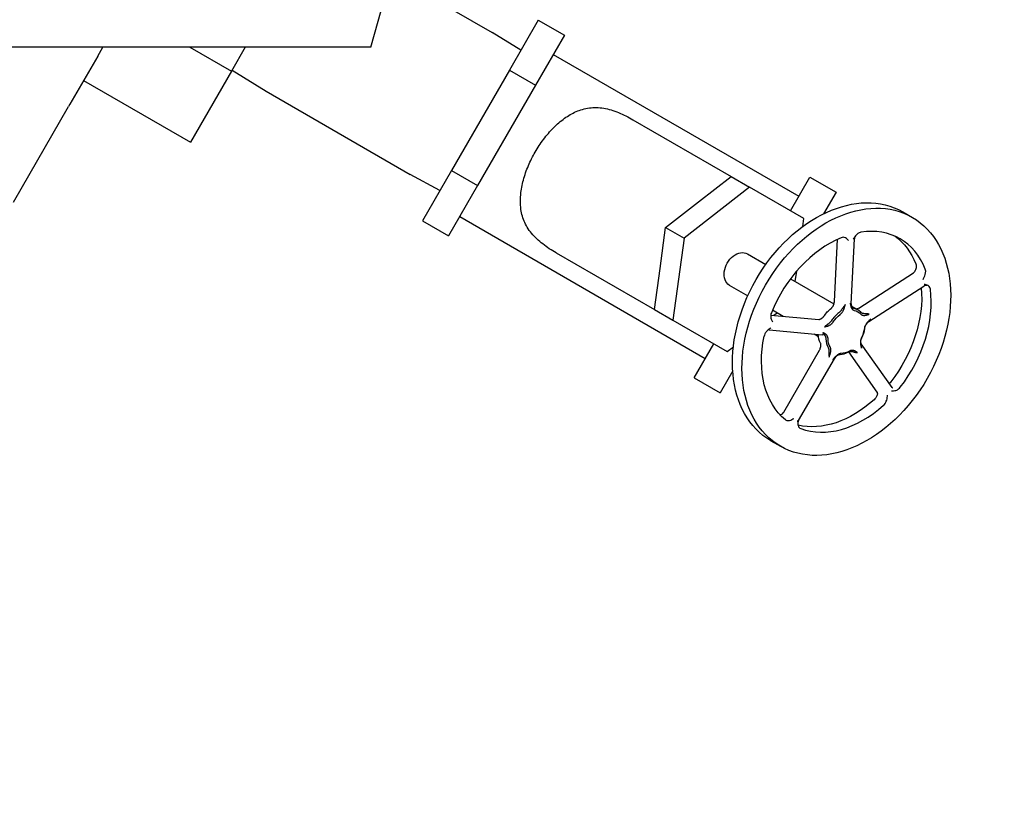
# Model space of a CAD drawing. Extents: x 1 to 669, y 0 to 417.
# Tile 113 of 256: x 99.17 to 109.15, y 312.45 to 320.39. Entities that reach past the tile are written whole.
import ezdxf

# ---------------------------------------------------------------- set-up
doc = ezdxf.new("R2010")
doc.units = 0
doc.header["$LTSCALE"] = 12
doc.header["$MEASUREMENT"] = 0
doc.layers.add('D', color=2, linetype='CONTINUOUS')
doc.layers.add('Q', color=4, linetype='CONTINUOUS')
doc.styles.get("Standard").update_dxf_attribs({"font": 'SIMPLEX.SHX', "width": 0.875})
doc.dimstyles.new('STANDARD$0', dxfattribs={"dimscale": 32, "dimtxt": 0.09375, "dimasz": 0.0625, "dimexe": 0.03125, "dimexo": 0.03125, "dimgap": 0.03125, "dimtad": 1, "dimtih": 1, "dimtoh": 1, "dimdec": 4, "dimzin": 12, "dimdsep": 46, "dimlunit": 5, "dimtxsty": 'Standard', "dimcen": -0.03125, "dimclrd": 256, "dimclre": 256, "dimclrt": 256, "dimadec": 0, "dimazin": 0, "dimtfac": 0.875, "dimtdec": 4, "dimtofl": 0, "dimtmove": 0, "dimatfit": 3, "dimfxl": 1, "dimtolj": 1, "dimtzin": 12, "dimlwd": 13, "dimlwe": 13, "dimarcsym": 0})

# ---------------------------------------------------------------- blocks, each defined once
blk = doc.blocks.new('*D66')
at = {"layer": 'D', "lineweight": 13, "transparency": 16777216}
for p, q in [((155.735, 359.4009), (155.735, 291.8262)), ((54.6353, 355.7061), (54.6353, 291.8262)), ((56.6353, 292.8262), (153.735, 292.8262))]:
    blk.add_line(p, q, dxfattribs=at)
at = {"layer": 'D', "transparency": 16777216}
for points in [[(56.6353, 293.1595), (56.6353, 292.4928), (54.6353, 292.8262)], [(153.735, 293.1595), (153.735, 292.4928), (155.735, 292.8262)]]:
    blk.add_solid(points, dxfattribs=at)
at = {"layer": 'D', "transparency": 16777216, "insert": (105.1851, 295.3262), "char_height": 3, "attachment_point": 5}
blk.add_mtext('\\A1;101{}{\\C2;%%p1}', dxfattribs=at)
blk = doc.blocks.new('*D70')
at = {"layer": 'D', "lineweight": 13, "transparency": 16777216}
for p, q in [((82.8025, 359.8879), (82.8025, 298.5359)), ((148.8025, 359.8879), (148.8025, 298.5359)), ((146.8025, 299.5359), (84.8025, 299.5359))]:
    blk.add_line(p, q, dxfattribs=at)
at = {"layer": 'D', "transparency": 16777216}
for points in [[(84.8025, 299.8693), (84.8025, 299.2026), (82.8025, 299.5359)], [(146.8025, 299.8693), (146.8025, 299.2026), (148.8025, 299.5359)]]:
    blk.add_solid(points, dxfattribs=at)
at = {"layer": 'D', "transparency": 16777216, "insert": (115.8025, 302.0359), "char_height": 3, "attachment_point": 5}
blk.add_mtext('\\A1;66', dxfattribs=at)

msp = doc.modelspace()

# ---------------------------------------------------------------- linework, layer by layer
at = {"layer": 'Q'}
for p, q in [((102.73435, 320.11287), (103.35935, 322.36287)), ((102.93952, 320.85148), (103.96193, 320.2612)), ((104.4295, 320.38731), (104.13625, 319.87938)), ((104.4295, 320.38731), (104.69338, 320.23496)), ((104.25266, 320.08101), (103.96193, 320.2612)), ((104.69338, 320.23496), (104.40013, 319.72703)), ((102.73435, 320.11287), (97.23435, 320.11287)), ((99.96512, 320.02277), (100.01714, 320.11287)), ((100.89896, 320.11287), (101.32013, 319.86971)), ((101.46051, 320.11287), (101.32013, 319.86971)), ((104.58078, 320.03993), (107.06939, 318.60313)), ((99.96512, 320.02277), (99.68426, 319.5363)), ((101.32013, 319.86971), (100.90516, 319.15096)), ((101.32647, 319.88069), (101.67333, 319.66572)), ((104.13625, 319.87938), (103.54975, 318.86353)), ((104.13625, 319.87938), (104.40013, 319.72703)), ((99.82262, 319.77596), (100.90516, 319.15096)), ((101.67333, 319.66572), (103.13193, 318.8236)), ((104.40013, 319.72703), (103.81363, 318.71118)), ((99.11164, 318.54449), (99.66971, 319.5111)), ((99.68426, 319.5363), (99.66971, 319.5111)), ((105.38817, 319.37771), (106.38368, 318.80295)), ((103.54975, 318.86353), (103.2565, 318.35561)), ((103.54975, 318.86353), (103.81363, 318.71118)), ((103.43334, 318.66191), (103.13193, 318.8236)), ((106.05165, 318.54547), (106.38368, 318.80295)), ((106.38368, 318.80295), (106.57027, 318.69523)), ((106.98449, 318.45607), (107.18199, 318.79816)), ((107.18199, 318.79816), (107.44587, 318.64581)), ((103.81363, 318.71118), (103.52038, 318.20326)), ((106.57027, 318.69523), (105.9062, 318.18027)), ((107.1204, 318.37761), (106.57027, 318.69523)), ((107.44587, 318.64581), (107.31883, 318.42577)), ((105.71962, 318.28799), (106.05165, 318.54547)), ((108.12325, 318.44467), (108.21939, 318.38916)), ((103.2565, 318.35561), (103.52038, 318.20326)), ((103.63298, 318.39829), (106.12159, 316.96149)), ((107.10946, 318.29764), (107.1204, 318.37761)), ((105.66265, 317.87171), (105.71962, 318.28799)), ((105.71962, 318.28799), (105.9062, 318.18027)), ((105.9062, 318.18027), (105.79227, 317.34769)), ((107.43089, 317.53753), (107.4618, 318.16755)), ((107.60052, 317.51499), (107.63283, 318.17368)), ((104.61017, 318.03017), (105.60568, 317.45542)), ((106.54758, 318.0207), (106.73436, 317.91286)), ((105.60568, 317.45542), (105.66265, 317.87171)), ((107.03319, 317.74033), (107.04756, 317.84535)), ((106.98538, 317.76794), (107.42498, 317.51413)), ((107.67564, 317.47162), (108.22992, 317.82894)), ((106.36508, 317.7046), (106.55186, 317.59676)), ((107.77997, 317.33599), (108.33425, 317.69331)), ((105.60568, 317.45542), (105.79227, 317.34769)), ((106.80288, 317.45184), (106.91169, 317.38902)), ((107.43512, 317.50828), (107.43514, 317.50827)), ((107.50987, 317.46512), (107.50987, 317.46512)), ((107.66608, 317.45288), (107.60567, 317.48775)), ((105.79227, 317.34769), (106.3424, 317.03007)), ((106.78504, 317.40081), (107.2731, 317.35536)), ((106.81669, 317.39787), (106.85069, 317.42424)), ((106.76957, 317.25149), (107.30728, 317.20141)), ((107.22305, 317.20926), (107.26819, 317.18319)), ((106.00899, 316.76646), (106.20649, 317.10854)), ((106.3424, 317.03007), (106.40618, 317.07953)), ((106.91726, 316.41832), (107.27899, 317.04487)), ((107.34519, 317.13873), (107.3452, 317.13873)), ((108.01333, 316.66762), (107.7011, 317.10825)), ((107.06752, 316.33156), (107.42926, 316.95811)), ((107.86292, 316.62024), (107.57437, 317.02746)), ((106.00899, 316.76646), (106.27287, 316.61411)), ((106.39991, 316.83415), (106.27287, 316.61411)), ((106.78575, 316.12805), (106.88189, 316.07254))]:
    msp.add_line(p, q, dxfattribs=at)
for centre, major_axis, ratio, start_param, end_param in [((107.55064, 317.23085), (0.66875, 1.15831), 0.7071068, -4.712389, 1.5707963), ((107.55064, 317.23085), (0.54375, 0.9418), 0.7071068, -0.5114938, 0.5114044), ((107.55064, 317.23085), (-0.54375, -0.9418), 0.7071068, -2.3964494, -1.3734618), ((107.55064, 317.23085), (0.54375, 0.9418), 0.7071068, -1.7681308, -0.7452327), ((107.4545, 317.28636), (0.04973, 0.17046), 0.0000061, 0.0000013, 0.0000341), ((107.57178, 317.28956), (0.09428, 0.1633), 0.8174502, -0.2545581, 0.2545494), ((107.51465, 317.27366), (-0.12386, -0.17655), 0.6232572, -2.044275, -1.5347147), ((107.58648, 317.23214), (-0.09103, -0.1956), 0.6234598, 1.5349766, 2.0443616), ((107.28466, 317.14494), (0.03125, 0.05413), 0.0000977, 0, 0.0005526), ((107.49386, 317.20594), (0.06173, 0.19139), 0.7167355, -4.2482149, -3.7386432), ((107.4545, 317.28636), (-0.10973, -0.144), 0.0000153, -0.0000019, 0.0000833), ((107.53832, 317.18027), (0.13488, 0.14916), 0.7167351, -2.544537, -2.0349634), ((107.55064, 317.23085), (-0.54375, -0.9418), 0.7071068, 0.1168247, 1.1397229)]:
    msp.add_ellipse(centre, major_axis=major_axis, ratio=ratio, start_param=start_param, end_param=end_param, dxfattribs=at)
at = {"layer": 'Q', "extrusion": (2.64078e-16, -1.21637e-17, -1)}
for major_axis, start_param, end_param in [((0.66875, 1.15831), -1.5707963, 0), ((-0.66875, -1.15831), 0, 1.5707963)]:
    msp.add_ellipse((107.4545, 317.28636), major_axis=major_axis, ratio=0.7071068, start_param=start_param, end_param=end_param, dxfattribs=at)
at = {"layer": 'Q', "extrusion": (1.9969e-16, 3.05172e-17, -1)}
msp.add_ellipse((107.4545, 317.28636), major_axis=(0.54375, 0.9418), ratio=0.7071068, start_param=0.0722467, end_param=0.5114044, dxfattribs=at)
at = {"layer": 'Q', "extrusion": (2.47018e-16, -2.31422e-18, -1)}
msp.add_ellipse((106.45633, 317.86265), major_axis=(-0.09125, -0.15805), ratio=0.7071068, start_param=0, end_param=3.1415927, dxfattribs=at)
at = {"layer": 'Q', "extrusion": (2.49309e-16, 2.22973e-17, -1)}
msp.add_ellipse((107.4545, 317.28636), major_axis=(-0.54375, -0.9418), ratio=0.7071068, start_param=-2.3533472, end_param=-1.3735512, dxfattribs=at)
at = {"layer": 'Q', "extrusion": (2.84864e-16, -4.21694e-17, -1)}
msp.add_ellipse((107.4377, 317.31804), major_axis=(0.12388, 0.17663), ratio=0.6234598, start_param=-1.6066161, end_param=-1.097231, dxfattribs=at)
at = {"layer": 'Q', "extrusion": (2.2709e-16, 9.19149e-18, -1)}
msp.add_ellipse((107.57943, 317.28071), major_axis=(-0.08839, -0.1531), ratio=0.8174502, start_param=-3.3961421, end_param=-2.8870346, dxfattribs=at)
at = {"layer": 'Q', "extrusion": (2.2456e-16, 2.88853e-17, -1)}
msp.add_ellipse((107.52587, 317.26581), major_axis=(0.11612, 0.16551), ratio=0.6232572, start_param=-1.6068779, end_param=-1.0973177, dxfattribs=at)
at = {"layer": 'Q', "extrusion": (2.13964e-16, 7.16653e-18, -1)}
msp.add_ellipse((107.59321, 317.22688), major_axis=(0.08534, 0.18337), ratio=0.6234598, start_param=1.097231, end_param=1.6066161, dxfattribs=at)
at = {"layer": 'Q', "extrusion": (2.07987e-16, 2.715e-17, -1)}
msp.add_ellipse((107.55064, 317.23085), major_axis=(-0.54375, -0.9418), ratio=0.7071068, start_param=0.1169141, end_param=1.1398124, dxfattribs=at)
at = {"layer": 'Q', "extrusion": (2.93125e-16, -5.84455e-18, -1)}
msp.add_ellipse((107.41686, 317.2504), major_axis=(-0.06173, -0.19139), ratio=0.7167351, start_param=0.5970556, end_param=1.1066292, dxfattribs=at)
at = {"layer": 'Q', "extrusion": (2.24233e-16, -2.86493e-17, -1)}
msp.add_ellipse((107.50638, 317.20232), major_axis=(-0.05788, -0.17943), ratio=0.7167355, start_param=0.5970506, end_param=1.1066223, dxfattribs=at)
at = {"layer": 'Q', "extrusion": (2.6196e-16, -1.28508e-17, -1)}
msp.add_ellipse((107.54806, 317.17825), major_axis=(-0.12645, -0.13984), ratio=0.7167351, start_param=-1.1066292, end_param=-0.5970556, dxfattribs=at)
at = {"layer": 'Q', "extrusion": (2.40193e-16, -2.72681e-17, -1)}
msp.add_ellipse((107.4545, 317.28636), major_axis=(-0.54375, -0.9418), ratio=0.7071068, start_param=-1.1398123, end_param=-0.2095319, dxfattribs=at)
at = {"layer": 'Q'}
for points, knots in [([(104.39833, 319.05084), (104.42348, 319.09438), (104.45196, 319.13788), (104.51426, 319.2209), (104.54806, 319.26043), (104.61926, 319.33228), (104.65672, 319.36466), (104.73366, 319.41982), (104.77315, 319.4426), (104.85481, 319.47816), (104.89974, 319.49142), (104.99348, 319.50369), (105.04238, 319.50263), (105.14181, 319.48606), (105.19276, 319.4705), (105.2929, 319.42956), (105.34211, 319.4043), (105.38817, 319.37771)], [3.1538667, 3.1538667, 3.1538667, 3.1538667, 3.5370254, 3.5370254, 3.9201841, 3.9201841, 4.3033428, 4.3033428, 4.6865015, 4.6865015, 5.0918094, 5.0918094, 5.4971174, 5.4971174, 5.9024254, 5.9024254, 6.3077334, 6.3077334, 6.3077334, 6.3077334]), ([(104.61017, 318.03017), (104.56411, 318.05677), (104.51763, 318.08676), (104.4321, 318.15301), (104.39315, 318.18935), (104.32909, 318.26718), (104.30372, 318.309), (104.26748, 318.39631), (104.2565, 318.44186), (104.24646, 318.53036), (104.24644, 318.57595), (104.25575, 318.67016), (104.26506, 318.71879), (104.29168, 318.81637), (104.30901, 318.86541), (104.34977, 318.96087), (104.37319, 319.00729), (104.39833, 319.05084)], [-3.1538667, -3.1538667, -3.1538667, -3.1538667, -2.7485587, -2.7485587, -2.3432507, -2.3432507, -1.9379427, -1.9379427, -1.5326348, -1.5326348, -1.1494761, -1.1494761, -0.7663174, -0.7663174, -0.3831587, -0.3831587, 0, 0, 0, 0]), ([(107.57164, 318.1546), (107.5716, 318.15464), (107.57157, 318.15469), (107.56571, 318.16262), (107.55614, 318.17502), (107.53342, 318.18708), (107.52518, 318.18826), (107.51167, 318.18784), (107.50518, 318.18648), (107.49873, 318.18381)], [-0.24462292, -0.24462292, -0.24462292, -0.24462292, -0.24403445, -0.24403445, -0.1349169, -0.1349169, -0.06224841, -0.06224841, 0, 0, 0, 0]), ([(107.6989, 318.24034), (107.69258, 318.2394), (107.68608, 318.2371), (107.67303, 318.23024), (107.66415, 318.22446), (107.6399, 318.19943), (107.62933, 318.18258), (107.62104, 318.16866), (107.621, 318.1686), (107.62097, 318.16854)], [-0.30504013, -0.30504013, -0.30504013, -0.30504013, -0.21628232, -0.21628232, -0.12287975, -0.12287975, 0, 0, 0.00054985, 0.00054985, 0.00054985, 0.00054985]), ([(107.64303, 318.20146), (107.64049, 318.19825), (107.6381, 318.19422), (107.63434, 318.18481), (107.63309, 318.17923), (107.63282, 318.17367)], [0, 0, 0, 0, 0.017298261, 0.017298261, 0.036884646, 0.036884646, 0.036884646, 0.036884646]), ([(108.23006, 317.82903), (108.2353, 317.83243), (108.23994, 317.83692), (108.24576, 317.84499), (108.2476, 317.84843), (108.24888, 317.85167)], [0.00020147, 0.00020147, 0.00020147, 0.00020147, 0.022161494, 0.022161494, 0.036876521, 0.036876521, 0.036876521, 0.036876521]), ([(108.25462, 317.91949), (108.25697, 317.91354), (108.25822, 317.90677), (108.25881, 317.89204), (108.25824, 317.88146), (108.25263, 317.86176), (108.25084, 317.85664), (108.24888, 317.85167)], [0.00004118, 0.00004118, 0.00004118, 0.00004118, 0.06191267, 0.06191267, 0.1270651, 0.1270651, 0.15061542, 0.15061542, 0.15061542, 0.15061542]), ([(108.32754, 317.7606), (108.32758, 317.76066), (108.32762, 317.76072), (108.33418, 317.77238), (108.34443, 317.79109), (108.35417, 317.82507), (108.35501, 317.83547), (108.35442, 317.85112), (108.35316, 317.85794), (108.3508, 317.86392)], [-0.24462149, -0.24462149, -0.24462149, -0.24462149, -0.244033, -0.244033, -0.13491671, -0.13491671, -0.06224861, -0.06224861, 0, 0, 0, 0]), ([(108.36572, 317.69796), (108.36572, 317.69796), (108.36543, 317.69811), (108.3641, 317.6986), (108.36284, 317.699), (108.35927, 317.69965), (108.35678, 317.69986), (108.35048, 317.69959), (108.34636, 317.69882), (108.3397, 317.69638), (108.33702, 317.69508), (108.33455, 317.69351)], [0.00259639, 0.00259639, 0.00259639, 0.00259639, 0.010486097, 0.010486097, 0.02106762, 0.02106762, 0.033956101, 0.033956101, 0.051495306, 0.051495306, 0.06362291, 0.06362291, 0.06362291, 0.06362291]), ([(108.40189, 317.66228), (108.40098, 317.66916), (108.39893, 317.67543), (108.39294, 317.68667), (108.38792, 317.69365), (108.36645, 317.70716), (108.35209, 317.7095), (108.34025, 317.71089), (108.34019, 317.7109), (108.34014, 317.7109)], [-0.30505781, -0.30505781, -0.30505781, -0.30505781, -0.21629479, -0.21629479, -0.12288584, -0.12288584, 0, 0, 0.00054982, 0.00054982, 0.00054982, 0.00054982]), ([(107.39623, 317.46737), (107.3969, 317.46792), (107.3976, 317.46851), (107.39829, 317.46911), (107.39984, 317.47047), (107.40135, 317.47192), (107.40282, 317.47344), (107.40449, 317.47518), (107.40609, 317.47701), (107.40764, 317.47893), (107.40935, 317.48108), (107.41099, 317.48334), (107.41252, 317.48571), (107.4138, 317.48768), (107.41502, 317.48973), (107.41616, 317.49185), (107.41651, 317.4925), (107.41686, 317.49316), (107.41719, 317.49383), (107.41858, 317.49656), (107.41985, 317.4994), (107.421, 317.50234), (107.42209, 317.5051), (107.42307, 317.50794), (107.424, 317.51088), (107.42486, 317.51363), (107.42566, 317.51645), (107.42645, 317.51936), (107.42681, 317.52066), (107.42717, 317.52198), (107.42753, 317.52332), (107.42793, 317.5248), (107.42835, 317.52631), (107.42878, 317.52783), (107.42915, 317.52915), (107.42953, 317.53048), (107.42993, 317.53183)], [-0.30053472, -0.30053472, -0.30053472, -0.30053472, -0.29121311, -0.29121311, -0.29121311, -0.27031874, -0.27031874, -0.27031874, -0.246561, -0.246561, -0.246561, -0.22006525, -0.22006525, -0.22006525, -0.19795292, -0.19795292, -0.19795292, -0.19110707, -0.19110707, -0.19110707, -0.16311563, -0.16311563, -0.16311563, -0.1368918, -0.1368918, -0.1368918, -0.11244524, -0.11244524, -0.11244524, -0.10147492, -0.10147492, -0.10147492, -0.08926731, -0.08926731, -0.08926731, -0.07869287, -0.07869287, -0.07869287, -0.07869287]), ([(107.53983, 317.50635), (107.53906, 317.50522), (107.53826, 317.50409), (107.53745, 317.50296), (107.53638, 317.50146), (107.53527, 317.49995), (107.53417, 317.49846), (107.53226, 317.49588), (107.53033, 317.49334), (107.52845, 317.49085), (107.52656, 317.48836), (107.52472, 317.48592), (107.52295, 317.48353), (107.52115, 317.48112), (107.51942, 317.47876), (107.51776, 317.47645), (107.51686, 317.4752), (107.51599, 317.47396), (107.51513, 317.47274), (107.51435, 317.47165), (107.5136, 317.47056), (107.51285, 317.46948), (107.51119, 317.46708), (107.50959, 317.46472), (107.50802, 317.46239), (107.50633, 317.45989), (107.50467, 317.45743), (107.50299, 317.45502), (107.5012, 317.45244), (107.49939, 317.44991), (107.49754, 317.44745), (107.49708, 317.44685), (107.49663, 317.44625), (107.49616, 317.44566), (107.49468, 317.44374), (107.49316, 317.44187), (107.49161, 317.44005), (107.48974, 317.43788), (107.48782, 317.43578), (107.48585, 317.43378), (107.48409, 317.43198), (107.48228, 317.43027), (107.48043, 317.42864), (107.4788, 317.4272), (107.47715, 317.42584), (107.47547, 317.42456), (107.47471, 317.42398), (107.47396, 317.42343), (107.47323, 317.42291)], [-0.86464157, -0.86464157, -0.86464157, -0.86464157, -0.85504157, -0.85504157, -0.85504157, -0.84221443, -0.84221443, -0.84221443, -0.82008026, -0.82008026, -0.82008026, -0.79787468, -0.79787468, -0.79787468, -0.77535308, -0.77535308, -0.77535308, -0.76317046, -0.76317046, -0.76317046, -0.7522275, -0.7522275, -0.7522275, -0.72779586, -0.72779586, -0.72779586, -0.70155766, -0.70155766, -0.70155766, -0.67354988, -0.67354988, -0.67354988, -0.66669636, -0.66669636, -0.66669636, -0.64458667, -0.64458667, -0.64458667, -0.61809519, -0.61809519, -0.61809519, -0.59434167, -0.59434167, -0.59434167, -0.57344981, -0.57344981, -0.57344981, -0.56411432, -0.56411432, -0.56411432, -0.56411432]), ([(107.48701, 317.40569), (107.48792, 317.40638), (107.49084, 317.40869), (107.49591, 317.41318), (107.5022, 317.41976), (107.50864, 317.4278), (107.51471, 317.43693), (107.51994, 317.44654), (107.52417, 317.45592), (107.52756, 317.46487), (107.53036, 317.47343), (107.53279, 317.48175), (107.53505, 317.48995), (107.53699, 317.49697), (107.53826, 317.50125), (107.53909, 317.504), (107.53946, 317.50517), (107.53983, 317.50635)], [0.56411432, 0.56411432, 0.56411432, 0.56411432, 0.57344981, 0.59434167, 0.61809519, 0.64458667, 0.67354988, 0.70155766, 0.72779586, 0.7522275, 0.77535308, 0.79787468, 0.82008026, 0.84221443, 0.85504157, 0.85504157, 0.86464157, 0.86464157, 0.86464157, 0.86464157]), ([(107.58917, 317.52028), (107.58944, 317.51929), (107.5897, 317.51829), (107.59028, 317.51595), (107.59115, 317.51227), (107.59245, 317.50617), (107.59396, 317.49903), (107.59563, 317.49187), (107.59766, 317.48467), (107.60025, 317.47741), (107.60366, 317.47019), (107.60809, 317.46331), (107.61342, 317.45739), (107.61926, 317.45283), (107.62507, 317.44967), (107.62983, 317.44795), (107.63259, 317.44725), (107.63346, 317.44707)], [0, 0, 0, 0, 0.0096, 0.0096, 0.02240756, 0.04455014, 0.06677502, 0.0893113, 0.11242946, 0.13682466, 0.16306412, 0.19111494, 0.22011781, 0.24662631, 0.27038136, 0.29126951, 0.30055925, 0.30055925, 0.30055925, 0.30055925]), ([(107.6294, 317.46701), (107.62874, 317.46714), (107.62659, 317.46765), (107.62294, 317.46893), (107.61851, 317.4713), (107.61414, 317.47473), (107.61025, 317.47917), (107.60715, 317.48428), (107.60485, 317.48958), (107.60308, 317.49484), (107.60146, 317.50001), (107.59961, 317.50513), (107.59715, 317.51022), (107.59423, 317.51455), (107.59202, 317.51718), (107.59052, 317.51885), (107.58985, 317.51957), (107.58917, 317.52028)], [-0.30051884, -0.30051884, -0.30051884, -0.30051884, -0.29126951, -0.27038136, -0.24662631, -0.22011781, -0.19111494, -0.16306412, -0.13682466, -0.11242946, -0.0893113, -0.06677502, -0.04455014, -0.02240756, -0.0096, -0.0096, 0, 0, 0, 0]), ([(107.6005, 317.51499), (107.6002, 317.50868), (107.601, 317.50228), (107.60291, 317.49563), (107.60314, 317.49488), (107.60339, 317.49414)], [0, 0, 0, 0, 0.020064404, 0.020064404, 0.022639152, 0.022639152, 0.022639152, 0.022639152]), ([(107.64947, 317.46247), (107.65019, 317.46255), (107.6524, 317.46287), (107.65464, 317.46331), (107.65616, 317.46362)], [-0.14658422, -0.14658422, -0.14658422, -0.14658422, -0.13678393, -0.116305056, -0.116305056, -0.116305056, -0.116305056]), ([(107.65615, 317.46368), (107.66212, 317.46491), (107.66815, 317.46717), (107.67425, 317.47073), (107.67488, 317.47112), (107.67551, 317.47152)], [0, 0, 0, 0, 0.02010379, 0.02010379, 0.022465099, 0.022465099, 0.022465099, 0.022465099]), ([(106.79098, 317.42322), (106.78796, 317.41572), (106.78599, 317.40799), (106.78382, 317.39156), (106.78365, 317.38135), (106.79028, 317.35199), (106.79896, 317.33863), (106.80455, 317.33041), (106.80458, 317.33036), (106.80461, 317.33032)], [-0.22684102, -0.22684102, -0.22684102, -0.22684102, -0.16897801, -0.16897801, -0.10142996, -0.10142996, 0, 0, 0.00054702, 0.00054702, 0.00054702, 0.00054702]), ([(107.2732, 317.35535), (107.27351, 317.35545), (107.27381, 317.35554), (107.27411, 317.35564), (107.27684, 317.35653), (107.27949, 317.35741), (107.28205, 317.35835), (107.2848, 317.35935), (107.28745, 317.36041), (107.29001, 317.36158), (107.29275, 317.36282), (107.29539, 317.36418), (107.29793, 317.36567), (107.29855, 317.36603), (107.29917, 317.3664), (107.29978, 317.36678), (107.30175, 317.36801), (107.30367, 317.36933), (107.30552, 317.37072), (107.30774, 317.37239), (107.30988, 317.37418), (107.31192, 317.37608), (107.31376, 317.37778), (107.31552, 317.37957), (107.3172, 317.38143), (107.31868, 317.38307), (107.32009, 317.38477), (107.32144, 317.38653), (107.32204, 317.38731), (107.32263, 317.3881), (107.32319, 317.38887)], [-0.75488063, -0.75488063, -0.75488063, -0.75488063, -0.75219543, -0.75219543, -0.75219543, -0.72777272, -0.72777272, -0.72777272, -0.70153788, -0.70153788, -0.70153788, -0.67352778, -0.67352778, -0.67352778, -0.66667303, -0.66667303, -0.66667303, -0.64456368, -0.64456368, -0.64456368, -0.61807295, -0.61807295, -0.61807295, -0.59431911, -0.59431911, -0.59431911, -0.57342674, -0.57342674, -0.57342674, -0.56409146, -0.56409146, -0.56409146, -0.56409146]), ([(107.40022, 317.34443), (107.3997, 317.3436), (107.39797, 317.34093), (107.39469, 317.33632), (107.39001, 317.33063), (107.38447, 317.32481), (107.37837, 317.31928), (107.37214, 317.31432), (107.36621, 317.30994), (107.36061, 317.30586), (107.35517, 317.30174), (107.34965, 317.29732), (107.34381, 317.29243), (107.33836, 317.28778), (107.3348, 317.28483), (107.33248, 317.28294), (107.33147, 317.28214), (107.33046, 317.28134)], [-0.30051723, -0.30051723, -0.30051723, -0.30051723, -0.29122552, -0.27033914, -0.24659786, -0.22012489, -0.19117504, -0.16315396, -0.13686926, -0.11237716, -0.08922123, -0.0667448, -0.04458636, -0.0224785, -0.0096, -0.0096, 0, 0, 0, 0]), ([(107.69649, 317.41068), (107.69708, 317.41002), (107.69907, 317.40797), (107.70294, 317.40471), (107.70858, 317.40125), (107.71545, 317.39849), (107.72324, 317.39684), (107.73141, 317.39644), (107.73937, 317.39709), (107.74695, 317.39847), (107.7542, 317.40032), (107.76124, 317.40245), (107.76817, 317.40472), (107.7741, 317.40664), (107.77773, 317.40773), (107.78005, 317.40839), (107.78105, 317.40867), (107.78204, 317.40893)], [0.5641161, 0.5641161, 0.5641161, 0.5641161, 0.57345135, 0.59434384, 0.61809759, 0.64458834, 0.67355242, 0.70156263, 0.72779681, 0.75221957, 0.77535777, 0.79788561, 0.82007002, 0.84221742, 0.8550418, 0.8550418, 0.8646418, 0.8646418, 0.8646418, 0.8646418]), ([(107.78204, 317.40893), (107.78108, 317.40917), (107.78009, 317.40941), (107.77907, 317.40965), (107.77771, 317.40997), (107.77631, 317.41028), (107.77487, 317.41058), (107.77238, 317.4111), (107.76979, 317.41157), (107.76716, 317.41197), (107.76453, 317.41237), (107.76186, 317.41269), (107.75922, 317.41295), (107.75654, 317.41322), (107.75387, 317.41342), (107.75126, 317.41358), (107.74985, 317.41366), (107.74846, 317.41373), (107.74708, 317.41379), (107.74584, 317.41385), (107.74462, 317.4139), (107.74342, 317.41395), (107.74073, 317.41405), (107.73813, 317.41413), (107.73563, 317.41425), (107.73293, 317.41438), (107.73034, 317.41454), (107.72785, 317.41478), (107.72518, 317.41505), (107.72263, 317.4154), (107.72018, 317.41588), (107.71958, 317.416), (107.71899, 317.41613), (107.7184, 317.41626), (107.71651, 317.4167), (107.71469, 317.41721), (107.71293, 317.41783), (107.71083, 317.41856), (107.70882, 317.41942), (107.70692, 317.42042), (107.70522, 317.42132), (107.70359, 317.42232), (107.70206, 317.42343), (107.70071, 317.42441), (107.69943, 317.42547), (107.69822, 317.42662), (107.69768, 317.42713), (107.69716, 317.42766), (107.69667, 317.42818)], [-0.8646418, -0.8646418, -0.8646418, -0.8646418, -0.8550418, -0.8550418, -0.8550418, -0.84221742, -0.84221742, -0.84221742, -0.82007002, -0.82007002, -0.82007002, -0.79788561, -0.79788561, -0.79788561, -0.77535777, -0.77535777, -0.77535777, -0.76316981, -0.76316981, -0.76316981, -0.75221957, -0.75221957, -0.75221957, -0.72779681, -0.72779681, -0.72779681, -0.70156263, -0.70156263, -0.70156263, -0.67355242, -0.67355242, -0.67355242, -0.66669789, -0.66669789, -0.66669789, -0.64458834, -0.64458834, -0.64458834, -0.61809759, -0.61809759, -0.61809759, -0.59434384, -0.59434384, -0.59434384, -0.57345135, -0.57345135, -0.57345135, -0.5641161, -0.5641161, -0.5641161, -0.5641161]), ([(107.79464, 317.35924), (107.79381, 317.35832), (107.79297, 317.35742), (107.79101, 317.35532), (107.78793, 317.35208), (107.78283, 317.3469), (107.77686, 317.34084), (107.77087, 317.33458), (107.76485, 317.32786), (107.75879, 317.32045), (107.75278, 317.3121), (107.74708, 317.30276), (107.7422, 317.29295), (107.73847, 317.28335), (107.73592, 317.27461), (107.73456, 317.26798), (107.73402, 317.2643), (107.73388, 317.26316)], [0, 0, 0, 0, 0.0096, 0.0096, 0.02249332, 0.04456082, 0.06671847, 0.08926731, 0.11244524, 0.1368918, 0.16311563, 0.19110707, 0.22006525, 0.246561, 0.27031874, 0.29121311, 0.30053472, 0.30053472, 0.30053472, 0.30053472]), ([(107.73652, 317.27086), (107.73667, 317.27175), (107.73719, 317.27466), (107.73847, 317.27991), (107.74083, 317.28683), (107.74426, 317.29444), (107.74879, 317.30222), (107.75421, 317.3097), (107.7601, 317.31654), (107.76625, 317.32293), (107.77252, 317.32919), (107.77876, 317.33571), (107.78475, 317.34278), (107.78942, 317.34951), (107.79192, 317.35391), (107.79343, 317.35677), (107.79405, 317.358), (107.79464, 317.35924)], [-0.30049426, -0.30049426, -0.30049426, -0.30049426, -0.29121311, -0.27031874, -0.246561, -0.22006525, -0.19110707, -0.16311563, -0.1368918, -0.11244524, -0.08926731, -0.06671847, -0.04456082, -0.02249332, -0.0096, -0.0096, 0, 0, 0, 0]), ([(106.78672, 317.27201), (106.78666, 317.27198), (106.78661, 317.27194), (106.77642, 317.26518), (106.76025, 317.25414), (106.73648, 317.22761), (106.73054, 317.21794), (106.72278, 317.20203), (106.72003, 317.19437), (106.71841, 317.18674)], [-0.2446218, -0.2446218, -0.2446218, -0.2446218, -0.24403335, -0.24403335, -0.13491689, -0.13491689, -0.06224911, -0.06224911, 0, 0, 0, 0]), ([(106.76949, 317.25155), (106.76703, 317.25177), (106.76434, 317.25156), (106.76018, 317.25055), (106.75856, 317.24989), (106.75636, 317.24872), (106.75577, 317.2482), (106.75577, 317.2482)], [0, 0, 0, 0, 0.017090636, 0.017090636, 0.030428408, 0.030428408, 0.043575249, 0.043575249, 0.043575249, 0.043575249]), ([(107.33046, 317.28134), (107.33146, 317.28164), (107.33245, 317.28193), (107.33478, 317.28258), (107.3384, 317.28354), (107.3443, 317.28496), (107.3512, 317.2866), (107.35821, 317.28844), (107.36548, 317.2907), (107.37315, 317.29362), (107.38128, 317.29752), (107.38972, 317.30261), (107.39789, 317.30877), (107.40522, 317.31555), (107.41136, 317.32233), (107.41566, 317.3279), (107.41791, 317.33115), (107.41859, 317.33216)], [0, 0, 0, 0, 0.0096, 0.0096, 0.0224785, 0.04458636, 0.0667448, 0.08922123, 0.11237716, 0.13686926, 0.16315396, 0.19117504, 0.22012489, 0.24659786, 0.27033914, 0.29122552, 0.30055765, 0.30055765, 0.30055765, 0.30055765]), ([(107.31587, 317.19905), (107.31543, 317.19931), (107.31443, 317.19981), (107.31163, 317.20074), (107.30981, 317.20117), (107.30776, 317.20139)], [0, 0, 0, 0, 0.011213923, 0.011213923, 0.022649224, 0.022649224, 0.022649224, 0.022649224]), ([(107.36548, 317.15908), (107.36544, 317.16016), (107.36526, 317.16364), (107.36451, 317.16968), (107.36276, 317.1772), (107.35988, 317.18493), (107.35584, 317.19223), (107.35091, 317.19856), (107.34556, 317.20371), (107.34007, 317.20785), (107.33455, 317.2113), (107.32902, 317.21431), (107.32348, 317.21712), (107.31875, 317.21953), (107.3159, 317.22109), (107.3141, 317.22212), (107.31333, 317.22257), (107.31257, 317.22304)], [0.5640839, 0.5640839, 0.5640839, 0.5640839, 0.57341912, 0.59431201, 0.6180655, 0.64455623, 0.67352042, 0.70152992, 0.72776244, 0.75218769, 0.7753294, 0.79785083, 0.82003641, 0.84219361, 0.85500972, 0.85500972, 0.86460972, 0.86460972, 0.86460972, 0.86460972]), ([(107.31257, 317.22304), (107.31305, 317.2221), (107.31352, 317.22118), (107.31399, 317.22027), (107.31461, 317.21906), (107.31522, 317.21788), (107.31582, 317.21675), (107.31685, 317.21479), (107.31786, 317.21298), (107.31885, 317.21132), (107.31985, 317.20965), (107.32083, 317.20814), (107.3218, 317.20674), (107.32279, 317.20531), (107.32377, 317.204), (107.32476, 317.20277), (107.32529, 317.2021), (107.32582, 317.20145), (107.32635, 317.20081), (107.32683, 317.20024), (107.3273, 317.19968), (107.32778, 317.19912), (107.32884, 317.19788), (107.3299, 317.19665), (107.33094, 317.19538), (107.33206, 317.19402), (107.33316, 317.19261), (107.3342, 317.19111), (107.33532, 317.18951), (107.33639, 317.18781), (107.33736, 317.18599), (107.3376, 317.18554), (107.33784, 317.18509), (107.33806, 317.18463), (107.3388, 317.18315), (107.33947, 317.1816), (107.34008, 317.17997), (107.3408, 317.17803), (107.34143, 317.17598), (107.34194, 317.17385), (107.34239, 317.17193), (107.34276, 317.16995), (107.34303, 317.1679), (107.34326, 317.1661), (107.34342, 317.16425), (107.3435, 317.16237), (107.34353, 317.16152), (107.34355, 317.16067), (107.34354, 317.15985)], [-0.86460972, -0.86460972, -0.86460972, -0.86460972, -0.85500972, -0.85500972, -0.85500972, -0.84219361, -0.84219361, -0.84219361, -0.82003641, -0.82003641, -0.82003641, -0.79785083, -0.79785083, -0.79785083, -0.7753294, -0.7753294, -0.7753294, -0.7631363, -0.7631363, -0.7631363, -0.75218769, -0.75218769, -0.75218769, -0.72776244, -0.72776244, -0.72776244, -0.70152992, -0.70152992, -0.70152992, -0.67352042, -0.67352042, -0.67352042, -0.66666535, -0.66666535, -0.66666535, -0.64455623, -0.64455623, -0.64455623, -0.6180655, -0.6180655, -0.6180655, -0.59431201, -0.59431201, -0.59431201, -0.57341912, -0.57341912, -0.57341912, -0.5640839, -0.5640839, -0.5640839, -0.5640839]), ([(107.70441, 317.16715), (107.70387, 317.16605), (107.70218, 317.16248), (107.69951, 317.15597), (107.6967, 317.14725), (107.6945, 317.13751), (107.69325, 317.12735), (107.69306, 317.1175), (107.69375, 317.10853), (107.69505, 317.10043), (107.69673, 317.09301), (107.69865, 317.08601), (107.70068, 317.0792), (107.7024, 317.07338), (107.70338, 317.06977), (107.70398, 317.06743), (107.70423, 317.06642), (107.70446, 317.06541)], [0.56409146, 0.56409146, 0.56409146, 0.56409146, 0.57342674, 0.59431911, 0.61807295, 0.64456368, 0.67352778, 0.70153788, 0.72777272, 0.75219543, 0.77533194, 0.79786069, 0.82004632, 0.84219021, 0.85501717, 0.85501717, 0.86461717, 0.86461717, 0.86461717, 0.86461717]), ([(107.70446, 317.06541), (107.70465, 317.06669), (107.7048, 317.06798), (107.70493, 317.06928), (107.70511, 317.07103), (107.70523, 317.07279), (107.70529, 317.07456), (107.70539, 317.07761), (107.70532, 317.08068), (107.7051, 317.08368), (107.70489, 317.08669), (107.70453, 317.08965), (107.70409, 317.09253), (107.70365, 317.09545), (107.70312, 317.09828), (107.70257, 317.10104), (107.70227, 317.10253), (107.70197, 317.10399), (107.70166, 317.10543), (107.70138, 317.10673), (107.70111, 317.10801), (107.70084, 317.10927), (107.70024, 317.11208), (107.69969, 317.11481), (107.69922, 317.11749), (107.69871, 317.12038), (107.69831, 317.1232), (107.69803, 317.12601), (107.69774, 317.129), (107.69759, 317.13196), (107.69761, 317.13491), (107.69762, 317.13563), (107.69763, 317.13635), (107.69765, 317.13707), (107.69773, 317.13939), (107.69791, 317.14171), (107.69819, 317.14401), (107.69853, 317.14677), (107.69901, 317.14952), (107.69963, 317.15223), (107.70019, 317.15467), (107.70086, 317.15709), (107.70163, 317.15948), (107.70231, 317.16158), (107.70308, 317.16366), (107.70392, 317.1657), (107.7043, 317.16661), (107.70469, 317.16752), (107.70508, 317.16838)], [-0.86461717, -0.86461717, -0.86461717, -0.86461717, -0.85501717, -0.85501717, -0.85501717, -0.84219021, -0.84219021, -0.84219021, -0.82004632, -0.82004632, -0.82004632, -0.79786069, -0.79786069, -0.79786069, -0.77533194, -0.77533194, -0.77533194, -0.76314512, -0.76314512, -0.76314512, -0.75219543, -0.75219543, -0.75219543, -0.72777272, -0.72777272, -0.72777272, -0.70153788, -0.70153788, -0.70153788, -0.67352778, -0.67352778, -0.67352778, -0.6666731, -0.6666731, -0.6666731, -0.64456368, -0.64456368, -0.64456368, -0.61807295, -0.61807295, -0.61807295, -0.59431911, -0.59431911, -0.59431911, -0.57342674, -0.57342674, -0.57342674, -0.56409146, -0.56409146, -0.56409146, -0.56409146]), ([(107.28393, 317.05607), (107.2843, 317.05726), (107.28469, 317.05844), (107.28508, 317.0596), (107.28552, 317.06089), (107.28596, 317.06217), (107.2864, 317.06343), (107.28679, 317.06456), (107.28718, 317.06568), (107.28757, 317.06679), (107.28842, 317.06927), (107.28924, 317.07171), (107.28996, 317.07411), (107.29073, 317.0767), (107.2914, 317.07925), (107.29193, 317.08177), (107.2925, 317.08446), (107.29293, 317.08712), (107.29318, 317.08973), (107.29324, 317.09037), (107.29329, 317.091), (107.29334, 317.09164), (107.29347, 317.09368), (107.2935, 317.09569), (107.29343, 317.09766), (107.29335, 317.10001), (107.29311, 317.10231), (107.29274, 317.10453), (107.2924, 317.10652), (107.29194, 317.10845), (107.29138, 317.1103), (107.29088, 317.11193), (107.29029, 317.1135), (107.28962, 317.11501), (107.28932, 317.11568), (107.289, 317.11634), (107.28869, 317.11695)], [-0.7863001, -0.7863001, -0.7863001, -0.7863001, -0.77532267, -0.77532267, -0.77532267, -0.76313989, -0.76313989, -0.76313989, -0.75219708, -0.75219708, -0.75219708, -0.72776545, -0.72776545, -0.72776545, -0.70152725, -0.70152725, -0.70152725, -0.67351946, -0.67351946, -0.67351946, -0.66666613, -0.66666613, -0.66666613, -0.64455626, -0.64455626, -0.64455626, -0.61806478, -0.61806478, -0.61806478, -0.59431126, -0.59431126, -0.59431126, -0.57341942, -0.57341942, -0.57341942, -0.56408391, -0.56408391, -0.56408391, -0.56408391]), ([(107.36569, 317.07253), (107.36608, 317.07185), (107.36728, 317.06962), (107.36917, 317.06534), (107.37112, 317.05922), (107.37265, 317.05184), (107.37358, 317.04352), (107.37395, 317.0347), (107.37398, 317.02589), (107.37395, 317.01715), (107.37404, 317.00838), (107.37433, 316.99946), (107.37483, 316.99039), (107.3754, 316.98259), (107.37572, 316.97796), (107.37591, 316.97505), (107.37598, 316.97383), (107.37604, 316.97262)], [-0.30049915, -0.30049915, -0.30049915, -0.30049915, -0.2911924, -0.2702999, -0.24654638, -0.22005491, -0.1910917, -0.16308391, -0.13684571, -0.11241409, -0.0892885, -0.0667669, -0.04456131, -0.02242715, -0.0096, -0.0096, 0, 0, 0, 0]), ([(107.37604, 316.97262), (107.37638, 316.9738), (107.37674, 316.97497), (107.37759, 316.97772), (107.37896, 316.98199), (107.38131, 316.98897), (107.38407, 316.99713), (107.38673, 317.00542), (107.3892, 317.01402), (107.39134, 317.02308), (107.39295, 317.03271), (107.39373, 317.04273), (107.39346, 317.05245), (107.39216, 317.06121), (107.39014, 317.06856), (107.38805, 317.07372), (107.38667, 317.07643), (107.38622, 317.07725)], [0, 0, 0, 0, 0.0096, 0.0096, 0.02242715, 0.04456131, 0.0667669, 0.0892885, 0.11241409, 0.13684571, 0.16308391, 0.1910917, 0.22005491, 0.24654638, 0.2702999, 0.2911924, 0.30052725, 0.30052725, 0.30052725, 0.30052725]), ([(107.49983, 317.01165), (107.4989, 317.01163), (107.49587, 317.01147), (107.49035, 317.01071), (107.48297, 317.00878), (107.47474, 317.00552), (107.46618, 317.0009), (107.4579, 316.99521), (107.45036, 316.98901), (107.44358, 316.98262), (107.43737, 316.97618), (107.43152, 316.96973), (107.42584, 316.96326), (107.42097, 316.95774), (107.41795, 316.95442), (107.416, 316.95231), (107.41516, 316.95141), (107.41431, 316.95052)], [0.56408391, 0.56408391, 0.56408391, 0.56408391, 0.57341942, 0.59431126, 0.61806478, 0.64455626, 0.67351946, 0.70152725, 0.72776545, 0.75219708, 0.77532267, 0.79784427, 0.82004985, 0.84218401, 0.85501116, 0.85501116, 0.86461116, 0.86461116, 0.86461116, 0.86461116]), ([(107.41431, 316.95052), (107.41539, 316.95107), (107.41645, 316.95165), (107.4175, 316.95224), (107.41889, 316.95304), (107.42026, 316.95388), (107.42158, 316.95476), (107.42386, 316.95629), (107.42601, 316.95794), (107.42803, 316.95967), (107.43006, 316.96141), (107.43195, 316.96323), (107.43376, 316.96508), (107.43558, 316.96695), (107.43731, 316.96886), (107.43898, 316.97075), (107.43988, 316.97177), (107.44076, 316.97279), (107.44163, 316.9738), (107.44242, 316.97471), (107.44319, 316.97561), (107.44396, 316.9765), (107.44568, 316.97848), (107.44738, 316.9804), (107.44911, 316.98223), (107.45096, 316.98419), (107.45283, 316.98604), (107.45475, 316.98777), (107.45679, 316.98961), (107.45888, 316.9913), (107.46102, 316.99283), (107.46154, 316.9932), (107.46206, 316.99356), (107.46259, 316.99392), (107.46429, 316.99506), (107.46602, 316.99609), (107.46776, 316.99701), (107.46984, 316.99811), (107.47195, 316.99906), (107.47406, 316.99984), (107.47595, 317.00054), (107.47785, 317.00112), (107.47974, 317.00155), (107.4814, 317.00193), (107.48305, 317.00221), (107.48469, 317.00238), (107.48542, 317.00246), (107.48615, 317.00251), (107.48684, 317.00255)], [-0.86461116, -0.86461116, -0.86461116, -0.86461116, -0.85501116, -0.85501116, -0.85501116, -0.84218401, -0.84218401, -0.84218401, -0.82004985, -0.82004985, -0.82004985, -0.79784427, -0.79784427, -0.79784427, -0.77532267, -0.77532267, -0.77532267, -0.76313998, -0.76313998, -0.76313998, -0.75219708, -0.75219708, -0.75219708, -0.72776545, -0.72776545, -0.72776545, -0.70152725, -0.70152725, -0.70152725, -0.67351946, -0.67351946, -0.67351946, -0.66666617, -0.66666617, -0.66666617, -0.64455626, -0.64455626, -0.64455626, -0.61806478, -0.61806478, -0.61806478, -0.59431126, -0.59431126, -0.59431126, -0.57341942, -0.57341942, -0.57341942, -0.56408391, -0.56408391, -0.56408391, -0.56408391]), ([(107.57356, 317.02705), (107.57433, 317.02743), (107.57513, 317.02781), (107.57594, 317.02816), (107.57774, 317.02897), (107.57957, 317.02967), (107.5814, 317.03027), (107.58349, 317.03096), (107.58559, 317.03152), (107.5877, 317.03195), (107.59006, 317.03243), (107.59243, 317.03275), (107.59481, 317.0329), (107.59679, 317.03303), (107.59878, 317.03305), (107.60077, 317.03296), (107.60139, 317.03293), (107.60201, 317.03289), (107.60263, 317.03284), (107.60516, 317.03263), (107.60771, 317.03225), (107.61029, 317.03171), (107.6127, 317.03121), (107.61515, 317.03058), (107.61766, 317.02985), (107.61999, 317.02917), (107.62238, 317.0284), (107.62486, 317.02761), (107.62596, 317.02725), (107.62709, 317.02688), (107.62823, 317.02652), (107.6295, 317.02612), (107.63079, 317.02571), (107.63211, 317.02532), (107.63454, 317.02458), (107.63705, 317.02388), (107.63962, 317.02324), (107.64215, 317.02262), (107.64475, 317.02207), (107.64738, 317.02164), (107.65, 317.02122), (107.65264, 317.02093), (107.65524, 317.02078), (107.65675, 317.0207), (107.65824, 317.02066), (107.6597, 317.02067), (107.66079, 317.02068), (107.66187, 317.02071), (107.66292, 317.02076)], [-0.30052726, -0.30052726, -0.30052726, -0.30052726, -0.29119242, -0.29119242, -0.29119242, -0.27029992, -0.27029992, -0.27029992, -0.24654639, -0.24654639, -0.24654639, -0.22005491, -0.22005491, -0.22005491, -0.19794562, -0.19794562, -0.19794562, -0.19109168, -0.19109168, -0.19109168, -0.1630839, -0.1630839, -0.1630839, -0.13684572, -0.13684572, -0.13684572, -0.1124141, -0.1124141, -0.1124141, -0.10147403, -0.10147403, -0.10147403, -0.08928852, -0.08928852, -0.08928852, -0.06676693, -0.06676693, -0.06676693, -0.0445613, -0.0445613, -0.0445613, -0.02242721, -0.02242721, -0.02242721, -0.0096, -0.0096, -0.0096, 0, 0, 0, 0]), ([(107.66292, 317.02076), (107.66213, 317.02119), (107.66136, 317.02163), (107.65956, 317.02268), (107.65679, 317.02436), (107.65233, 317.02725), (107.64713, 317.03064), (107.64176, 317.03393), (107.63602, 317.03699), (107.62968, 317.03967), (107.62255, 317.04173), (107.6146, 317.04283), (107.60626, 317.04268), (107.59812, 317.04131), (107.59073, 317.03907), (107.58513, 317.03669), (107.58203, 317.03512), (107.58107, 317.03461)], [0, 0, 0, 0, 0.0096, 0.0096, 0.02242721, 0.0445613, 0.06676693, 0.08928852, 0.1124141, 0.13684572, 0.1630839, 0.19109168, 0.22005491, 0.24654639, 0.27029992, 0.29119242, 0.30052726, 0.30052726, 0.30052726, 0.30052726]), ([(108.0098, 316.6345), (108.00986, 316.6345), (108.00991, 316.63449), (108.01983, 316.63376), (108.03573, 316.63293), (108.06447, 316.64187), (108.07323, 316.64712), (108.08638, 316.65721), (108.09209, 316.66278), (108.09708, 316.66915)], [-0.24462431, -0.24462431, -0.24462431, -0.24462431, -0.24403578, -0.24403578, -0.13491711, -0.13491711, -0.06224898, -0.06224898, 0, 0, 0, 0]), ([(107.86697, 316.60666), (107.86594, 316.60225), (107.8647, 316.59774), (107.85878, 316.57965), (107.85337, 316.56967), (107.84347, 316.555), (107.83822, 316.54879), (107.83242, 316.54356)], [0.07868998, 0.07868998, 0.07868998, 0.07868998, 0.10142955, 0.10142955, 0.16897696, 0.16897696, 0.22683998, 0.22683998, 0.22683998, 0.22683998]), ([(107.86697, 316.60665), (107.86697, 316.60665), (107.86707, 316.60716), (107.8671, 316.60908), (107.86696, 316.61073), (107.86594, 316.61485), (107.86485, 316.61741), (107.86344, 316.61957)], [0.000787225, 0.000787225, 0.000787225, 0.000787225, 0.011463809, 0.011463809, 0.024974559, 0.024974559, 0.042610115, 0.042610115, 0.042610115, 0.042610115]), ([(107.92848, 316.488), (107.93425, 316.49319), (107.93948, 316.49936), (107.94882, 316.51317), (107.9546, 316.52326), (107.96558, 316.55664), (107.96729, 316.57494), (107.96825, 316.58972), (107.96825, 316.58978), (107.96826, 316.58985)], [-0.30503992, -0.30503992, -0.30503992, -0.30503992, -0.21628222, -0.21628222, -0.1228801, -0.1228801, 0, 0, 0.00054985, 0.00054985, 0.00054985, 0.00054985]), ([(106.88027, 316.38962), (106.88565, 316.39113), (106.89092, 316.3934), (106.90127, 316.39968), (106.90634, 316.40398), (106.91309, 316.4118), (106.91533, 316.41496), (106.91725, 316.41828)], [0.002253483, 0.002253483, 0.002253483, 0.002253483, 0.019271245, 0.019271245, 0.038866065, 0.038866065, 0.050452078, 0.050452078, 0.050452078, 0.050452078]), ([(106.91727, 316.41831), (106.91727, 316.41831), (106.91727, 316.4183), (106.91726, 316.41829), (106.91726, 316.41829), (106.91725, 316.41828)], [-0.2802433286, -0.2802433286, -0.2802433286, -0.2802433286, -0.2795624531, -0.2795624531, -0.2787887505, -0.2787887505, -0.2787887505, -0.2787887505]), ([(106.93292, 316.34031), (106.93739, 316.33664), (106.94267, 316.33419), (106.95444, 316.33148), (106.96303, 316.33074), (106.99128, 316.33785), (107.00669, 316.34683), (107.01913, 316.35457), (107.01919, 316.3546), (107.01925, 316.35463)], [-0.3050099, -0.3050099, -0.3050099, -0.3050099, -0.21626216, -0.21626216, -0.12287017, -0.12287017, 0, 0, 0.00054984, 0.00054984, 0.00054984, 0.00054984]), ([(107.05752, 316.33254), (107.05752, 316.33247), (107.05751, 316.33241), (107.05708, 316.3203), (107.05666, 316.30108), (107.06469, 316.27262), (107.06926, 316.26546), (107.07797, 316.25605), (107.08276, 316.25267), (107.0882, 316.25063)], [-0.24462052, -0.24462052, -0.24462052, -0.24462052, -0.24403206, -0.24403206, -0.13491636, -0.13491636, -0.06224827, -0.06224827, 0, 0, 0, 0]), ([(107.0674, 316.33139), (107.06415, 316.32571), (107.06179, 316.31943), (107.05915, 316.30654), (107.05888, 316.29976), (107.06007, 316.28977), (107.06078, 316.28635), (107.06175, 316.28304)], [0.000176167, 0.000176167, 0.000176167, 0.000176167, 0.019930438, 0.019930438, 0.039905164, 0.039905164, 0.050443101, 0.050443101, 0.050443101, 0.050443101]), ([(107.06751, 316.33157), (107.06751, 316.33157), (107.0675, 316.33156), (107.0675, 316.33155), (107.06749, 316.33155), (107.06749, 316.33154)], [-0.2761105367, -0.2761105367, -0.2761105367, -0.2761105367, -0.27542354, -0.27542354, -0.2746560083, -0.2746560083, -0.2746560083, -0.2746560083])]:
    msp.add_open_spline(points, degree=3, knots=knots, dxfattribs=at)
for points in [[(108.33426, 317.69332), (108.33426, 317.69332), (108.33425, 317.69331), (108.33425, 317.69331)], [(107.42993, 317.53183), (107.43039, 317.53337), (107.43073, 317.53511), (107.43086, 317.53688)], [(107.64611, 317.46216), (107.64612, 317.46216), (107.64613, 317.46216), (107.64614, 317.46216)], [(106.78528, 317.37491), (106.7856, 317.37468), (106.78596, 317.37445), (106.78636, 317.37422)], [(107.2731, 317.35533), (107.27316, 317.35532), (107.27322, 317.35532), (107.27328, 317.35531)], [(106.76949, 317.25155), (106.76951, 317.25154), (106.76954, 317.25154), (106.76957, 317.25154)], [(107.77998, 317.33601), (107.77827, 317.33491), (107.77682, 317.33367), (107.77562, 317.3324)], [(107.26656, 317.20429), (107.26654, 317.2046), (107.26652, 317.2049), (107.26649, 317.20521)], [(107.27901, 317.04486), (107.27901, 317.04487), (107.27901, 317.04487), (107.27901, 317.04488)], [(107.27928, 317.04535), (107.2812, 317.04874), (107.28276, 317.05236), (107.28393, 317.05607)], [(107.70107, 317.10824), (107.70106, 317.10827), (107.70104, 317.10829), (107.70102, 317.10832)], [(107.42925, 316.95812), (107.42925, 316.95812), (107.42926, 316.95813), (107.42926, 316.95813)], [(107.43649, 316.96798), (107.43375, 316.96498), (107.43129, 316.96166), (107.42926, 316.95813)], [(108.00099, 316.72475), (107.99607, 316.71846), (107.99045, 316.71296), (107.98448, 316.70834)], [(108.01375, 316.66699), (108.01509, 316.66535), (108.01692, 316.66375), (108.01868, 316.66274)], [(107.863, 316.6202), (107.86299, 316.62023), (107.86297, 316.62025), (107.86296, 316.62027)]]:
    msp.add_open_spline(points, degree=3, dxfattribs=at)

# ---------------------------------------------------------------- dimensions: what is measured, and where the dimension line sits
at = {"layer": 'D'}
dim = msp.add_linear_dim(base=(82.80247, 299.53593), p1=(148.80247, 360.88787), p2=(82.80247, 360.88787), dimstyle='STANDARD$0', override={"dimdec": 1, "dimarcsym": 1}, dxfattribs=at)
dim.commit()
dim.dimension.update_dxf_attribs({"geometry": '*D70', "text_midpoint": (115.80247, 302.03593)})
dim = msp.add_linear_dim(base=(155.73497, 292.82615), p1=(54.63525, 356.70607), p2=(155.73497, 360.40088), text='<>{}{\\C2;%%p1}', dimstyle='STANDARD$0', override={"dimdec": 0, "dimtp": 1, "dimtm": 1, "dimarcsym": 1}, dxfattribs=at)
dim.commit()
dim.dimension.update_dxf_attribs({"geometry": '*D66', "text_midpoint": (105.18511, 295.32615)})

doc.saveas('drawing.dxf')
